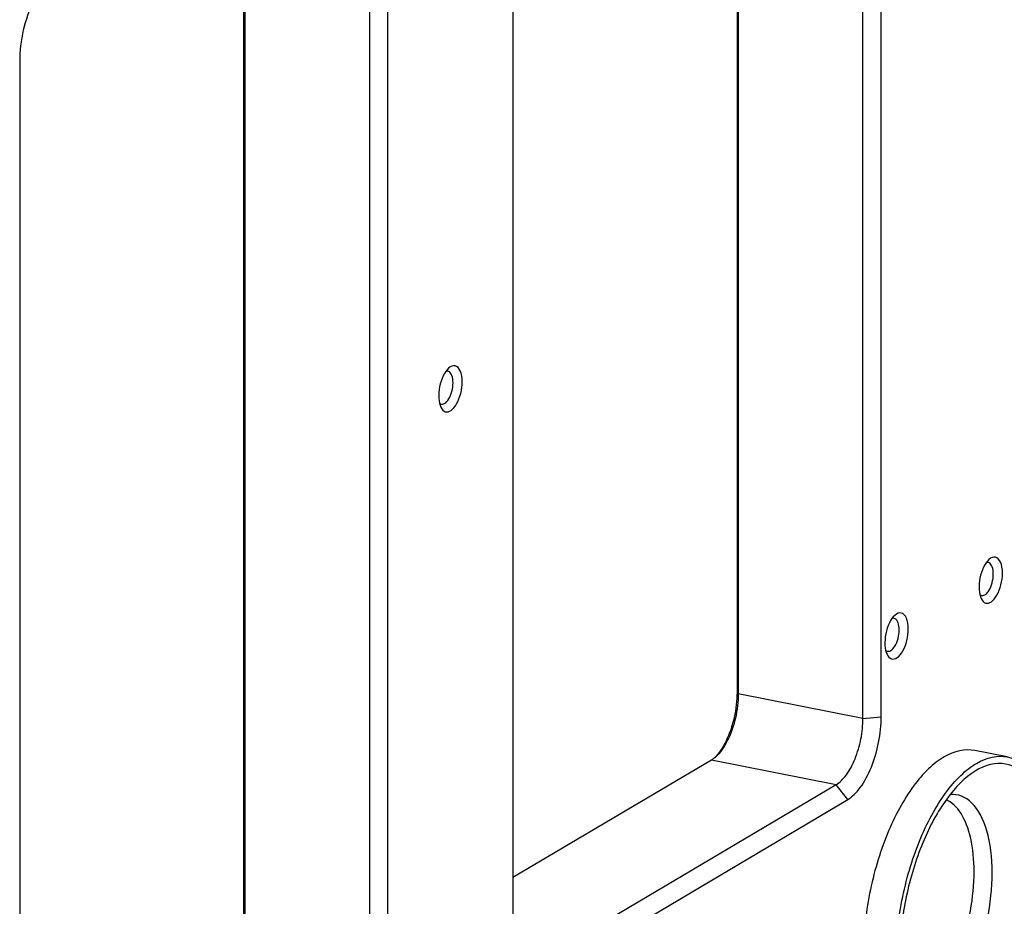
# Model space of a CAD drawing. Extents: x -401 to 590, y -380 to 320.
# Tile 19 of 54: x 434 to 470, y -90 to -57. Entities that reach past the tile are written whole.
import ezdxf

# ---------------------------------------------------------------- set-up
doc = ezdxf.new("R2010")
doc.units = 0
doc.layers.get('0').update_dxf_attribs({"linetype": 'CONTINUOUS'})
doc.layers.add('1', color=7, linetype='CONTINUOUS')

# ---------------------------------------------------------------- blocks, each defined once
blk = doc.blocks.new('E6980-24120__1', base_point=(776.55, -282.69))
at = {"color": 7, "linetype": 'CONTINUOUS'}
for p, q in [((930.412, -166.87), (930.412, -79.779)), ((931.778, -166.745), (931.778, -79.654)), ((904.278, -95.945), (904.278, -183.035)), ((893.582, -188.688), (893.582, -101.597)), ((894.948, -188.562), (894.948, -101.472)), ((884.18, -186.732), (884.18, -103.407)), ((884.272, -186.849), (884.272, -103.353)), ((921.01, -108.655), (921.01, -164.915)), ((921.102, -108.537), (921.102, -165.031)), ((867.448, -117.763), (867.448, -204.853)), ((919.102, -169.975), (904.278, -178.757)), ((928.412, -171.813), (905.912, -185.142)), ((906.778, -186.253), (929.278, -172.924))]:
    blk.add_line(p, q, dxfattribs=at)
at = {"color": 3, "linetype": 'CONTINUOUS'}
for p, q in [((921.01, -164.915), (921.102, -165.031)), ((930.412, -166.87), (921.102, -165.031)), ((930.412, -166.87), (931.778, -166.745)), ((928.412, -171.813), (919.102, -169.975)), ((929.278, -172.924), (928.412, -171.813))]:
    blk.add_line(p, q, dxfattribs=at)
at = {"color": 7, "linetype": 'CONTINUOUS'}
for points, knots in [([(869.541, -111.887), (869.153, -112.236), (868.786, -112.744), (868.153, -113.992), (867.895, -114.715), (867.54, -116.242), (867.448, -117.025), (867.448, -117.763)], [0, 0, 0, 0, 1, 1, 2, 2, 3, 3, 3, 3]), ([(899.47, -140.715), (899.324, -140.847), (899.187, -141.043), (898.954, -141.525), (898.863, -141.804), (898.749, -142.385), (898.727, -142.677), (898.758, -143.212), (898.811, -143.445), (898.896, -143.622)], [0, 0, 0, 0, 1, 1, 2, 2, 3, 3, 4, 4, 4, 4]), ([(898.937, -143.394), (899.039, -143.414), (899.149, -143.377), (899.367, -143.197), (899.47, -143.056), (899.645, -142.703), (899.713, -142.497), (899.798, -142.067), (899.813, -141.85), (899.786, -141.457), (899.744, -141.288), (899.611, -141.038), (899.523, -140.962), (899.422, -140.942)], [0, 0, 0, 0, 1, 1, 2, 2, 3, 3, 4, 4, 5, 5, 6, 6, 6, 6]), ([(900.488, -141.735), (900.488, -141.416), (900.438, -141.133), (900.253, -140.709), (900.12, -140.576), (899.81, -140.503), (899.638, -140.564), (899.47, -140.715)], [0, 0, 0, 0, 1, 1, 2, 2, 3, 3, 3, 3]), ([(898.896, -143.622), (898.981, -143.8), (899.096, -143.916), (899.363, -144.002), (899.511, -143.971), (899.807, -143.766), (899.951, -143.595), (900.202, -143.151), (900.306, -142.884), (900.45, -142.311), (900.488, -142.014), (900.488, -141.735)], [0, 0, 0, 0, 1, 1, 2, 2, 3, 3, 4, 4, 5, 5, 5, 5]), ([(939.815, -155.004), (939.669, -155.136), (939.532, -155.332), (939.299, -155.814), (939.208, -156.093), (939.094, -156.674), (939.072, -156.966), (939.103, -157.501), (939.156, -157.734), (939.241, -157.911)], [0, 0, 0, 0, 1, 1, 2, 2, 3, 3, 4, 4, 4, 4]), ([(940.833, -156.024), (940.833, -155.705), (940.783, -155.422), (940.598, -154.997), (940.465, -154.865), (940.155, -154.792), (939.983, -154.853), (939.815, -155.004)], [0, 0, 0, 0, 1, 1, 2, 2, 3, 3, 3, 3]), ([(939.282, -157.683), (939.384, -157.703), (939.494, -157.666), (939.712, -157.486), (939.815, -157.345), (939.99, -156.992), (940.058, -156.786), (940.143, -156.355), (940.158, -156.139), (940.131, -155.746), (940.089, -155.577), (939.956, -155.327), (939.868, -155.251), (939.767, -155.231)], [0, 0, 0, 0, 1, 1, 2, 2, 3, 3, 4, 4, 5, 5, 6, 6, 6, 6]), ([(939.241, -157.911), (939.326, -158.089), (939.441, -158.205), (939.708, -158.291), (939.856, -158.26), (940.152, -158.055), (940.296, -157.884), (940.547, -157.44), (940.651, -157.173), (940.795, -156.6), (940.833, -156.303), (940.833, -156.024)], [0, 0, 0, 0, 1, 1, 2, 2, 3, 3, 4, 4, 5, 5, 5, 5]), ([(932.785, -159.169), (932.639, -159.301), (932.502, -159.496), (932.269, -159.978), (932.178, -160.257), (932.064, -160.838), (932.042, -161.131), (932.073, -161.665), (932.126, -161.898), (932.211, -162.076)], [0, 0, 0, 0, 1, 1, 2, 2, 3, 3, 4, 4, 4, 4]), ([(932.252, -161.848), (932.354, -161.868), (932.464, -161.831), (932.682, -161.65), (932.785, -161.51), (932.96, -161.157), (933.028, -160.951), (933.113, -160.52), (933.128, -160.303), (933.101, -159.91), (933.059, -159.741), (932.926, -159.491), (932.838, -159.415), (932.737, -159.395)], [0, 0, 0, 0, 1, 1, 2, 2, 3, 3, 4, 4, 5, 5, 6, 6, 6, 6]), ([(933.803, -160.189), (933.803, -159.87), (933.753, -159.587), (933.568, -159.162), (933.435, -159.03), (933.125, -158.957), (932.953, -159.018), (932.785, -159.169)], [0, 0, 0, 0, 1, 1, 2, 2, 3, 3, 3, 3]), ([(932.211, -162.076), (932.296, -162.253), (932.411, -162.369), (932.678, -162.455), (932.826, -162.424), (933.122, -162.219), (933.266, -162.049), (933.517, -161.604), (933.621, -161.337), (933.765, -160.764), (933.803, -160.467), (933.803, -160.189)], [0, 0, 0, 0, 1, 1, 2, 2, 3, 3, 4, 4, 5, 5, 5, 5]), ([(921.01, -164.915), (921.01, -165.521), (920.937, -166.162), (920.654, -167.419), (920.449, -168.018), (919.941, -169.066), (919.645, -169.501), (919.33, -169.815)], [0, 0, 0, 0, 1, 1, 2, 2, 3, 3, 3, 3]), ([(921.102, -165.031), (921.102, -165.622), (921.028, -166.248), (920.744, -167.47), (920.538, -168.048), (920.031, -169.046), (919.737, -169.452), (919.427, -169.732)], [0, 0, 0, 0, 1, 1, 2, 2, 3, 3, 3, 3]), ([(928.412, -171.813), (928.674, -171.658), (928.934, -171.406), (929.42, -170.741), (929.64, -170.334), (930.011, -169.416), (930.159, -168.914), (930.36, -167.883), (930.412, -167.363), (930.412, -166.87)], [0, 0, 0, 0, 1, 1, 2, 2, 3, 3, 4, 4, 4, 4]), ([(929.278, -172.924), (929.606, -172.729), (929.931, -172.415), (930.538, -171.584), (930.813, -171.074), (931.277, -169.927), (931.462, -169.3), (931.713, -168.011), (931.778, -167.362), (931.778, -166.745)], [0, 0, 0, 0, 1, 1, 2, 2, 3, 3, 4, 4, 4, 4])]:
    blk.add_open_spline(points, degree=3, knots=knots, dxfattribs=at)
for points in [[(899.422, -140.942), (899.371, -140.932), (899.317, -140.936), (899.262, -140.955)], [(898.794, -143.321), (898.838, -143.36), (898.886, -143.384), (898.937, -143.394)], [(939.767, -155.231), (939.716, -155.221), (939.662, -155.225), (939.607, -155.244)], [(939.139, -157.61), (939.183, -157.649), (939.231, -157.673), (939.282, -157.683)], [(932.737, -159.395), (932.686, -159.385), (932.632, -159.39), (932.577, -159.408)], [(932.109, -161.775), (932.153, -161.813), (932.201, -161.838), (932.252, -161.848)], [(919.427, -169.732), (919.32, -169.829), (919.211, -169.91), (919.102, -169.975)]]:
    blk.add_open_spline(points, degree=3, dxfattribs=at)
blk = doc.blocks.new('E6980-21791_1__63', base_point=(930.439, -193.432))
at = {"color": 7, "linetype": 'CONTINUOUS'}
for p, q in [((941.192, -169.744), (938.767, -169.265)), ((936.543, -193.289), (934.118, -192.81))]:
    blk.add_line(p, q, dxfattribs=at)
for points, knots in [([(938.767, -169.265), (938.041, -169.121), (937.261, -169.284), (935.686, -170.202), (934.905, -170.949), (933.446, -172.932), (932.782, -174.15), (931.662, -176.897), (931.216, -178.399), (930.606, -181.491), (930.447, -183.05), (930.439, -186.017), (930.59, -187.395), (931.185, -189.784), (931.624, -190.772), (932.732, -192.22), (933.391, -192.667), (934.118, -192.81)], [0, 0, 0, 0, 1, 1, 2, 2, 3, 3, 4, 4, 5, 5, 6, 6, 7, 7, 8, 8, 8, 8]), ([(932.867, -185.071), (932.867, -183.586), (933.023, -182.023), (933.63, -178.922), (934.074, -177.414), (935.193, -174.655), (935.858, -173.432), (937.319, -171.438), (938.102, -170.687), (939.682, -169.763), (940.464, -169.6), (941.192, -169.744)], [0, 0, 0, 0, 1, 1, 2, 2, 3, 3, 4, 4, 5, 5, 5, 5]), ([(941.192, -169.744), (941.918, -169.887), (942.578, -170.334), (943.686, -171.782), (944.125, -172.769), (944.72, -175.159), (944.871, -176.537), (944.863, -179.503), (944.704, -181.062), (944.093, -184.155), (943.648, -185.657), (942.528, -188.404), (941.864, -189.621), (940.405, -191.605), (939.624, -192.352), (938.049, -193.27), (937.269, -193.432), (936.543, -193.289)], [0, 0, 0, 0, 1, 1, 2, 2, 3, 3, 4, 4, 5, 5, 6, 6, 7, 7, 8, 8, 8, 8]), ([(934.526, -191.101), (935.033, -191.911), (935.656, -192.446), (937.056, -192.9), (937.819, -192.816), (939.375, -192.032), (940.152, -191.342), (941.61, -189.448), (942.276, -188.265), (943.398, -185.57), (943.843, -184.087), (944.447, -181.03), (944.599, -179.489), (944.585, -176.57), (944.419, -175.222), (943.79, -172.916), (943.334, -171.982), (942.192, -170.666), (941.519, -170.298), (940.052, -170.187), (939.272, -170.445), (938.495, -171)], [0, 0, 0, 0, 1, 1, 2, 2, 3, 3, 4, 4, 5, 5, 6, 6, 7, 7, 8, 8, 9, 9, 10, 10, 10, 10]), ([(938.495, -171), (937.776, -171.514), (937.072, -172.273), (935.77, -174.202), (935.182, -175.355), (934.197, -177.915), (933.808, -179.299), (933.278, -182.131), (933.142, -183.554), (933.142, -184.908)], [0, 0, 0, 0, 1, 1, 2, 2, 3, 3, 4, 4, 4, 4]), ([(936.543, -193.289), (935.82, -193.146), (935.163, -192.703), (934.057, -191.266), (933.619, -190.286), (933.021, -187.914), (932.867, -186.545), (932.867, -185.071)], [0, 0, 0, 0, 1, 1, 2, 2, 3, 3, 3, 3]), ([(933.142, -184.908), (933.142, -186.184), (933.263, -187.379), (933.735, -189.493), (934.083, -190.396), (934.526, -191.101)], [0, 0, 0, 0, 1, 1, 2, 2, 2, 2])]:
    blk.add_open_spline(points, degree=3, knots=knots, dxfattribs=at)
at = {"color": 3, "linetype": 'CONTINUOUS'}
for points, knots in [([(940.062, -178.398), (940.062, -177.234), (939.926, -176.164), (939.403, -174.363), (939.022, -173.653), (938.073, -172.717), (937.517, -172.502), (936.919, -172.553)], [0, 0, 0, 0, 1, 1, 2, 2, 3, 3, 3, 3]), ([(938.715, -178.317), (938.715, -177.418), (938.629, -176.577), (938.295, -175.091), (938.05, -174.457), (937.424, -173.468), (937.049, -173.121), (936.63, -172.938)], [0, 0, 0, 0, 1, 1, 2, 2, 3, 3, 3, 3]), ([(933.537, -188.6), (934.016, -188.589), (934.518, -188.394), (935.516, -187.656), (936.003, -187.119), (936.903, -185.764), (937.309, -184.959), (937.988, -183.175), (938.256, -182.213), (938.621, -180.245), (938.715, -179.257), (938.715, -178.317)], [0, 0, 0, 0, 1, 1, 2, 2, 3, 3, 4, 4, 5, 5, 5, 5]), ([(933.658, -189.066), (934.173, -189.331), (934.746, -189.352), (935.934, -188.899), (936.536, -188.432), (937.675, -187.075), (938.2, -186.2), (939.091, -184.175), (939.447, -183.047), (939.936, -180.707), (940.062, -179.521), (940.062, -178.398)], [0, 0, 0, 0, 1, 1, 2, 2, 3, 3, 4, 4, 5, 5, 5, 5])]:
    blk.add_open_spline(points, degree=3, knots=knots, dxfattribs=at)
blk = doc.blocks.new('BUSHINGS__64', base_point=(893.609, -193.432))
blk.add_blockref('E6980-21791_1__63', (930.439, -193.432))
blk = doc.blocks.new('E6980-64120__65', base_point=(756.783, -282.69))
for name, p in [('E6980-24120__1', (776.55, -282.69)), ('BUSHINGS__64', (893.609, -193.432))]:
    blk.add_blockref(name, p)
blk = doc.blocks.new('HANDLER_SOLUTION__109', base_point=(756.783, -282.69))
blk.add_blockref('E6980-64120__65', (756.783, -282.69))
blk = doc.blocks.new('GEN1', base_point=(950.022, 24.866))
blk.add_blockref('HANDLER_SOLUTION__109', (756.783, -282.69))
blk = doc.blocks.new('1', base_point=(-317.475, 450.727))
at = {"xscale": 0.5, "yscale": 0.5, "zscale": 0.5}
blk.add_blockref('GEN1', (475.011, 12.433), dxfattribs=at)

msp = doc.modelspace()

# ---------------------------------------------------------------- block references
at = {"layer": '1'}
msp.add_blockref('1', (-317.475, 450.727), dxfattribs=at)

doc.saveas('drawing.dxf')
